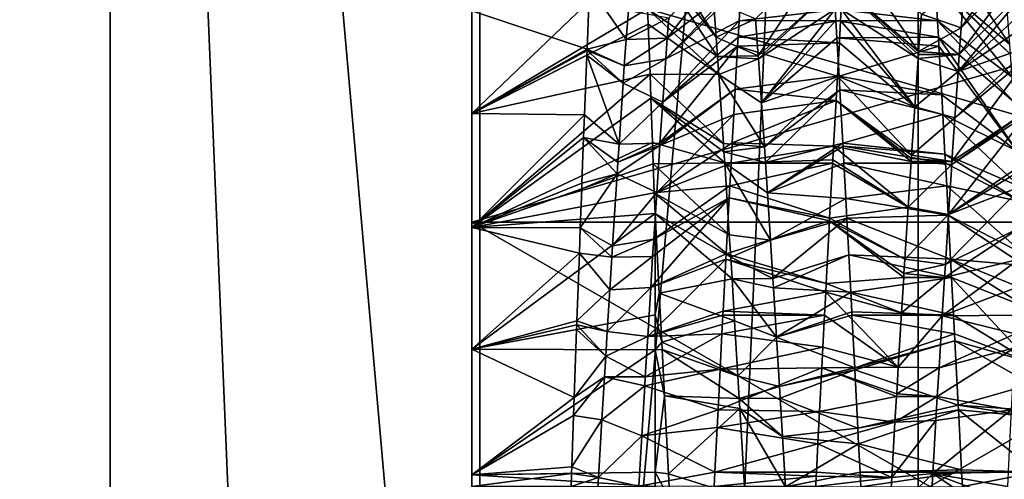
# Model space of a CAD drawing. Extents: x 0 to 200, y 18 to 95.
# Tile 230 of 256: x 166.11 to 168.8, y 84.75 to 86. Entities that reach past the tile are written whole.
import ezdxf

# ---------------------------------------------------------------- set-up
doc = ezdxf.new("R2010")
doc.units = 0

msp = doc.modelspace()

# ---------------------------------------------------------------- linework, layer by layer
for points in [[(165.238632, 68.227013, 34.442303), (166.271561, 94.527016, 33.660393), (167.368118, 68.227013, 32.970528)], [(165.238632, 94.527016, 34.442303), (166.271561, 94.527016, 33.660393), (165.238632, 68.227013, 34.442303)], [(166.271561, 94.527016, 58.339607), (165.238632, 94.527016, 57.557697), (165.238632, 68.227013, 57.557697)], [(167.368118, 68.227013, 59.029472), (166.271561, 94.527016, 58.339607), (165.238632, 68.227013, 57.557697)], [(166.271561, 94.527016, 33.660393), (167.368118, 94.527016, 32.970528), (167.368118, 68.227013, 32.970528)], [(167.368118, 94.527016, 59.029472), (166.271561, 94.527016, 58.339607), (167.368118, 68.227013, 59.029472)], [(167.368118, 68.227013, 32.970528), (168.520096, 94.527016, 32.377853), (169.718918, 68.227013, 31.886789)], [(167.368118, 94.527016, 32.970528), (168.520096, 94.527016, 32.377853), (167.368118, 68.227013, 32.970528)], [(168.520096, 94.527016, 59.622147), (167.368118, 94.527016, 59.029472), (167.368118, 68.227013, 59.029472)], [(169.718918, 68.227013, 60.113213), (168.520096, 94.527016, 59.622147), (167.368118, 68.227013, 59.029472)], [(168.520096, 94.527016, 32.377853), (169.718918, 94.527016, 31.886789), (169.718918, 68.227013, 31.886789)], [(169.718918, 94.527016, 60.113213), (168.520096, 94.527016, 59.622147), (169.718918, 68.227013, 60.113213)], [(166.358749, 93.22702, 34.581356), (164.432587, 68.227013, 36.296562), (166.358749, 68.227013, 34.581356)], [(166.358749, 93.22702, 34.581356), (164.432587, 93.22702, 36.296562), (164.432587, 68.227013, 36.296562)], [(164.432587, 93.22702, 55.703442), (166.358749, 68.227013, 57.418644), (164.432587, 68.227013, 55.703442)], [(164.432587, 93.22702, 55.703442), (166.358749, 93.22702, 57.418644), (166.358749, 68.227013, 57.418644)], [(168.5634, 93.22702, 33.242847), (166.358749, 68.227013, 34.581356), (168.5634, 68.227013, 33.242847)], [(168.5634, 93.22702, 33.242847), (166.358749, 93.22702, 34.581356), (166.358749, 68.227013, 34.581356)], [(166.358749, 93.22702, 57.418644), (168.5634, 68.227013, 58.757153), (166.358749, 68.227013, 57.418644)], [(166.358749, 93.22702, 57.418644), (168.5634, 93.22702, 58.757153), (168.5634, 68.227013, 58.757153)], [(170.973801, 93.22702, 32.325199), (168.5634, 68.227013, 33.242847), (170.973801, 68.227013, 32.325199)], [(170.973801, 93.22702, 32.325199), (168.5634, 93.22702, 33.242847), (168.5634, 68.227013, 33.242847)], [(168.5634, 93.22702, 58.757153), (170.973801, 68.227013, 59.674801), (168.5634, 68.227013, 58.757153)], [(168.5634, 93.22702, 58.757153), (170.973801, 93.22702, 59.674801), (170.973801, 68.227013, 59.674801)], [(167.345795, 86.170395, 46), (167.345795, 86.464272, 45.009083), (167.345795, 85.4487, 44.75)], [(167.345795, 86.464272, 45.009083), (167.345795, 86.268044, 44.725151), (167.345795, 85.4487, 44.75)], [(168.892456, 86.277946, 44.03923), (168.886948, 86.190285, 43.975666), (168.681137, 85.97937, 44.267159)], [(168.689758, 86.094078, 44.355919), (168.892456, 86.277946, 44.03923), (168.681137, 85.97937, 44.267159)], [(167.345795, 86.268044, 44.725151), (167.345795, 86.025909, 44.479187), (167.345795, 85.4487, 44.75)], [(167.345795, 86.025909, 47.520813), (167.345795, 86.268044, 47.274849), (167.345795, 85.4487, 47.25)], [(167.345795, 86.268044, 47.274849), (167.345795, 86.170395, 46), (167.345795, 85.4487, 47.25)], [(167.816315, 86.25602, 47.937954), (167.818771, 86.199188, 47.987026), (168.012497, 85.953743, 47.757984)], [(168.00502, 86.050949, 47.678108), (167.816315, 86.25602, 47.937954), (168.012497, 85.953743, 47.757984)], [(168.600998, 86.248596, 47.982052), (168.609802, 86.108688, 48.083504), (168.813721, 85.934273, 47.764175)], [(168.806778, 86.0289, 47.69566), (168.600998, 86.248596, 47.982052), (168.813721, 85.934273, 47.764175)], [(167.883133, 86.006889, 44.286266), (168.088943, 86.222015, 43.998672), (167.87883, 85.950897, 44.240292)], [(168.088943, 86.222015, 43.998672), (168.081802, 86.108688, 43.916496), (167.87883, 85.950897, 44.240292)], [(167.825546, 86.03112, 48.109127), (167.818771, 86.199188, 47.987026), (167.345795, 85.745102, 47.721485)], [(167.818771, 86.199188, 47.987026), (167.345795, 86.025909, 47.520813), (167.345795, 85.745102, 47.721485)], [(167.818771, 86.199188, 47.987026), (167.825546, 86.03112, 48.109127), (168.016129, 85.901024, 47.788872)], [(168.012497, 85.953743, 47.757984), (167.818771, 86.199188, 47.987026), (168.016129, 85.901024, 47.788872)], [(168.326782, 86.203873, 48.017151), (168.119873, 86.004349, 47.713409), (168.127502, 85.902885, 47.792034)], [(168.333847, 86.088783, 48.094238), (168.326782, 86.203873, 48.017151), (168.127502, 85.902885, 47.792034)], [(168.357834, 86.090012, 43.906586), (168.364822, 86.203873, 43.982849), (168.564941, 85.915085, 44.215858)], [(168.364822, 86.203873, 43.982849), (168.572632, 86.0168, 44.295704), (168.564941, 85.915085, 44.215858)], [(168.886948, 86.190285, 43.975666), (168.881805, 86.108688, 43.916496), (168.675659, 85.906548, 44.210812)], [(168.681137, 85.97937, 44.267159), (168.886948, 86.190285, 43.975666), (168.675659, 85.906548, 44.210812)], [(169.845795, 85.4487, 44.75), (167.345795, 86.170395, 46), (167.345795, 85.4487, 44.75)], [(169.845795, 86.170395, 46), (167.345795, 86.170395, 46), (169.845795, 85.4487, 44.75)], [(169.845795, 86.170395, 46), (169.845795, 85.4487, 47.25), (167.345795, 85.4487, 47.25)], [(167.345795, 86.170395, 46), (169.845795, 86.170395, 46), (167.345795, 85.4487, 47.25)], [(167.87883, 85.950897, 44.240292), (168.081802, 86.108688, 43.916496), (167.874985, 85.895126, 44.207626)], [(168.081802, 86.108688, 43.916496), (168.08078, 86.091393, 43.906048), (167.874985, 85.895126, 44.207626)], [(168.609802, 86.108688, 48.083504), (168.610001, 86.105301, 48.085552), (168.815796, 85.906128, 47.784554)], [(168.813721, 85.934273, 47.764175), (168.609802, 86.108688, 48.083504), (168.815796, 85.906128, 47.784554)], [(168.881805, 86.108688, 43.916496), (168.878326, 86.050179, 43.88113), (168.672531, 85.860443, 44.185352)], [(168.675659, 85.906548, 44.210812), (168.881805, 86.108688, 43.916496), (168.672531, 85.860443, 44.185352)], [(167.345795, 86.025909, 44.479187), (167.667404, 86.092346, 44.122322), (167.6604, 85.921089, 44.017178)], [(167.667404, 86.092346, 44.122322), (167.767441, 85.947876, 44.244328), (167.6604, 85.921089, 44.017178)], [(167.667404, 86.092346, 44.122322), (167.773331, 86.0271, 44.303806), (167.767441, 85.947876, 44.244328)], [(168.08078, 86.091393, 43.906048), (168.075256, 85.998543, 43.849915), (167.874985, 85.895126, 44.207626)], [(168.08078, 86.091393, 43.906048), (168.354172, 86.030159, 43.866501), (168.075256, 85.998543, 43.849915)], [(168.333847, 86.088783, 48.094238), (168.127502, 85.902885, 47.792034), (168.128036, 85.895142, 47.796299)], [(168.337433, 86.030159, 48.133499), (168.333847, 86.088783, 48.094238), (168.128036, 85.895142, 47.796299)], [(168.610001, 86.105301, 48.085552), (168.337433, 86.030159, 48.133499), (168.616348, 85.998543, 48.150085)], [(168.354172, 86.030159, 43.866501), (168.357834, 86.090012, 43.906586), (168.563629, 85.895813, 44.205093)], [(168.357834, 86.090012, 43.906586), (168.564362, 85.906433, 44.211025), (168.563629, 85.895813, 44.205093)], [(168.357834, 86.090012, 43.906586), (168.564941, 85.915085, 44.215858), (168.564362, 85.906433, 44.211025)], [(168.572632, 86.0168, 44.295704), (168.689758, 86.094078, 44.355919), (168.681137, 85.97937, 44.267159)], [(168.610001, 86.105301, 48.085552), (168.616348, 85.998543, 48.150085), (168.820328, 85.844299, 47.829319)], [(168.815796, 85.906128, 47.784554), (168.610001, 86.105301, 48.085552), (168.820328, 85.844299, 47.829319)], [(167.827133, 85.989304, 48.134441), (167.825546, 86.03112, 48.109127), (167.345795, 85.745102, 47.721485)], [(167.773331, 86.0271, 44.303806), (167.883133, 86.006889, 44.286266), (167.767441, 85.947876, 44.244328)], [(167.825546, 86.03112, 48.109127), (167.827133, 85.989304, 48.134441), (168.019485, 85.852295, 47.817425)], [(168.016129, 85.901024, 47.788872), (167.825546, 86.03112, 48.109127), (168.019485, 85.852295, 47.817425)], [(168.119873, 86.004349, 47.713409), (168.00502, 86.050949, 47.678108), (168.012497, 85.953743, 47.757984)], [(168.354172, 86.030159, 43.866501), (168.352356, 85.999016, 43.849228), (168.075256, 85.998543, 43.849915)], [(168.337433, 86.030159, 48.133499), (168.128036, 85.895142, 47.796299), (168.1362, 85.774918, 47.862511)], [(168.339249, 85.999016, 48.150776), (168.337433, 86.030159, 48.133499), (168.1362, 85.774918, 47.862511)], [(168.337433, 86.030159, 48.133499), (168.339249, 85.999016, 48.150776), (168.616348, 85.998543, 48.150085)], [(168.352356, 85.999016, 43.849228), (168.354172, 86.030159, 43.866501), (168.554626, 85.763542, 44.131218)], [(168.354172, 86.030159, 43.866501), (168.563629, 85.895813, 44.205093), (168.554626, 85.763542, 44.131218)], [(168.878326, 86.050179, 43.88113), (168.875244, 85.998543, 43.849915), (168.672531, 85.860443, 44.185352)], [(167.345795, 86.025909, 44.479187), (167.345795, 85.745102, 44.278515), (167.345795, 85.4487, 44.75)], [(167.345795, 85.745102, 47.721485), (167.345795, 86.025909, 47.520813), (167.345795, 85.4487, 47.25)], [(167.345795, 86.025909, 44.479187), (167.6604, 85.921089, 44.017178), (167.345795, 85.745102, 44.278515)], [(167.883133, 86.006889, 44.286266), (167.87883, 85.950897, 44.240292), (167.767441, 85.947876, 44.244328)], [(168.119873, 86.004349, 47.713409), (168.012497, 85.953743, 47.757984), (168.127502, 85.902885, 47.792034)], [(168.572632, 86.0168, 44.295704), (168.681137, 85.97937, 44.267159), (168.564941, 85.915085, 44.215858)], [(167.832306, 85.853157, 48.216866), (167.827133, 85.989304, 48.134441), (167.345795, 85.745102, 47.721485)], [(167.827133, 85.989304, 48.134441), (167.832306, 85.853157, 48.216866), (168.019485, 85.852295, 47.817425)], [(167.874985, 85.895126, 44.207626), (168.075256, 85.998543, 43.849915), (167.866806, 85.776611, 44.138214)], [(168.075256, 85.998543, 43.849915), (168.072617, 85.954315, 43.823177), (167.866806, 85.776611, 44.138214)], [(168.072617, 85.954315, 43.823177), (168.352356, 85.999016, 43.849228), (168.348831, 85.938568, 43.815693)], [(168.075256, 85.998543, 43.849915), (168.352356, 85.999016, 43.849228), (168.072617, 85.954315, 43.823177)], [(168.341995, 85.95179, 48.176979), (168.339249, 85.999016, 48.150776), (168.1362, 85.774918, 47.862511)], [(168.619003, 85.95401, 48.17701), (168.339249, 85.999016, 48.150776), (168.341995, 85.95179, 48.176979)], [(168.616348, 85.998543, 48.150085), (168.339249, 85.999016, 48.150776), (168.619003, 85.95401, 48.17701)], [(168.348831, 85.938568, 43.815693), (168.352356, 85.999016, 43.849228), (168.554626, 85.763542, 44.131218)], [(168.564941, 85.915085, 44.215858), (168.681137, 85.97937, 44.267159), (168.675659, 85.906548, 44.210812)], [(168.616348, 85.998543, 48.150085), (168.619003, 85.95401, 48.17701), (168.824799, 85.777443, 47.863293)], [(168.820328, 85.844299, 47.829319), (168.616348, 85.998543, 48.150085), (168.824799, 85.777443, 47.863293)], [(168.875244, 85.998543, 43.849915), (168.871155, 85.929764, 43.808334), (168.672531, 85.860443, 44.185352)], [(167.6604, 85.921089, 44.017178), (167.767441, 85.947876, 44.244328), (167.762054, 85.875526, 44.190014)], [(167.87883, 85.950897, 44.240292), (167.874985, 85.895126, 44.207626), (167.762054, 85.875526, 44.190014)], [(167.767441, 85.947876, 44.244328), (167.87883, 85.950897, 44.240292), (167.762054, 85.875526, 44.190014)], [(168.072617, 85.954315, 43.823177), (168.071152, 85.929764, 43.808334), (167.866806, 85.776611, 44.138214)], [(168.127502, 85.902885, 47.792034), (168.012497, 85.953743, 47.757984), (168.016129, 85.901024, 47.788872)], [(168.072617, 85.954315, 43.823177), (168.348831, 85.938568, 43.815693), (168.071152, 85.929764, 43.808334)], [(168.348083, 85.847328, 48.234924), (168.341995, 85.95179, 48.176979), (168.1362, 85.774918, 47.862511)], [(168.619003, 85.95401, 48.17701), (168.341995, 85.95179, 48.176979), (168.620453, 85.929764, 48.191666)], [(168.620453, 85.929764, 48.191666), (168.341995, 85.95179, 48.176979), (168.348083, 85.847328, 48.234924)], [(168.619003, 85.95401, 48.17701), (168.620453, 85.929764, 48.191666), (168.833801, 85.642311, 47.931965)], [(168.824799, 85.777443, 47.863293), (168.619003, 85.95401, 48.17701), (168.833801, 85.642311, 47.931965)], [(167.6604, 85.921089, 44.017178), (167.660263, 85.917328, 44.015297), (167.345795, 85.745102, 44.278515)], [(167.660263, 85.917328, 44.015297), (167.6604, 85.921089, 44.017178), (167.762054, 85.875526, 44.190014)], [(167.866806, 85.776611, 44.138214), (168.071152, 85.929764, 43.808334), (167.859055, 85.664192, 44.072372)], [(168.071152, 85.929764, 43.808334), (168.064453, 85.811935, 43.749947), (167.859055, 85.664192, 44.072372)], [(168.071152, 85.929764, 43.808334), (168.343521, 85.847328, 43.765076), (168.064453, 85.811935, 43.749947)], [(168.071152, 85.929764, 43.808334), (168.348831, 85.938568, 43.815693), (168.343521, 85.847328, 43.765076)], [(168.343521, 85.847328, 43.765076), (168.348831, 85.938568, 43.815693), (168.554626, 85.763542, 44.131218)], [(168.620453, 85.929764, 48.191666), (168.348083, 85.847328, 48.234924), (168.628006, 85.796745, 48.25758)], [(168.620453, 85.929764, 48.191666), (168.628006, 85.796745, 48.25758), (168.833801, 85.642311, 47.931965)], [(168.672531, 85.860443, 44.185352), (168.871155, 85.929764, 43.808334), (168.663895, 85.733421, 44.115223)], [(168.871155, 85.929764, 43.808334), (168.869705, 85.904205, 43.79567), (168.663895, 85.733421, 44.115223)], [(167.660263, 85.917328, 44.015297), (167.65976, 85.904594, 44.00893), (167.345795, 85.745102, 44.278515)], [(167.345795, 85.745102, 44.278515), (167.65976, 85.904594, 44.00893), (167.653397, 85.741631, 43.927425)], [(167.653397, 85.741631, 43.927425), (167.65976, 85.904594, 44.00893), (167.747681, 85.661827, 44.076862)], [(167.65976, 85.904594, 44.00893), (167.660263, 85.917328, 44.015297), (167.75885, 85.827881, 44.164783)], [(167.65976, 85.904594, 44.00893), (167.75885, 85.827881, 44.164783), (167.747681, 85.661827, 44.076862)], [(167.660263, 85.917328, 44.015297), (167.762054, 85.875526, 44.190014), (167.75885, 85.827881, 44.164783)], [(167.75885, 85.827881, 44.164783), (167.874985, 85.895126, 44.207626), (167.866806, 85.776611, 44.138214)], [(167.762054, 85.875526, 44.190014), (167.874985, 85.895126, 44.207626), (167.75885, 85.827881, 44.164783)], [(168.127502, 85.902885, 47.792034), (168.016129, 85.901024, 47.788872), (168.128036, 85.895142, 47.796299)], [(168.128036, 85.895142, 47.796299), (168.016129, 85.901024, 47.788872), (168.019485, 85.852295, 47.817425)], [(168.128036, 85.895142, 47.796299), (168.019485, 85.852295, 47.817425), (168.1362, 85.774918, 47.862511)], [(168.563629, 85.895813, 44.205093), (168.672531, 85.860443, 44.185352), (168.554626, 85.763542, 44.131218)], [(168.563629, 85.895813, 44.205093), (168.675659, 85.906548, 44.210812), (168.672531, 85.860443, 44.185352)], [(168.564362, 85.906433, 44.211025), (168.675659, 85.906548, 44.210812), (168.563629, 85.895813, 44.205093)], [(168.564941, 85.915085, 44.215858), (168.675659, 85.906548, 44.210812), (168.564362, 85.906433, 44.211025)], [(168.663895, 85.733421, 44.115223), (168.869705, 85.904205, 43.79567), (168.655807, 85.614265, 44.049431)], [(168.869705, 85.904205, 43.79567), (168.861084, 85.752541, 43.720512), (168.655807, 85.614265, 44.049431)], [(167.834671, 85.787567, 48.249409), (167.832306, 85.853157, 48.216866), (167.345795, 85.43396, 47.870888)], [(167.832306, 85.853157, 48.216866), (167.345795, 85.745102, 47.721485), (167.345795, 85.43396, 47.870888)], [(167.832306, 85.853157, 48.216866), (167.834671, 85.787567, 48.249409), (168.032501, 85.663475, 47.92804)], [(168.019485, 85.852295, 47.817425), (167.832306, 85.853157, 48.216866), (168.032501, 85.663475, 47.92804)], [(168.1362, 85.774918, 47.862511), (168.019485, 85.852295, 47.817425), (168.144363, 85.654625, 47.928757)], [(168.019485, 85.852295, 47.817425), (168.032501, 85.663475, 47.92804), (168.144363, 85.654625, 47.928757)], [(168.064453, 85.811935, 43.749947), (168.343521, 85.847328, 43.765076), (168.339828, 85.781288, 43.735355)], [(168.348083, 85.847328, 48.234924), (168.1362, 85.774918, 47.862511), (168.144363, 85.654625, 47.928757)], [(168.350159, 85.810204, 48.251633), (168.348083, 85.847328, 48.234924), (168.144363, 85.654625, 47.928757)], [(168.339828, 85.781288, 43.735355), (168.343521, 85.847328, 43.765076), (168.545624, 85.631302, 44.057358)], [(168.343521, 85.847328, 43.765076), (168.554626, 85.763542, 44.131218), (168.545624, 85.631302, 44.057358)], [(168.348083, 85.847328, 48.234924), (168.350159, 85.810204, 48.251633), (168.628006, 85.796745, 48.25758)], [(168.554626, 85.763542, 44.131218), (168.672531, 85.860443, 44.185352), (168.663895, 85.733421, 44.115223)], [(167.75885, 85.827881, 44.164783), (167.866806, 85.776611, 44.138214), (167.747681, 85.661827, 44.076862)], [(167.859055, 85.664192, 44.072372), (168.064453, 85.811935, 43.749947), (167.858658, 85.657776, 44.069855)], [(168.064453, 85.811935, 43.749947), (168.060501, 85.742432, 43.7155), (167.858658, 85.657776, 44.069855)], [(168.064453, 85.811935, 43.749947), (168.339828, 85.781288, 43.735355), (168.060501, 85.742432, 43.7155)], [(167.83905, 85.66655, 48.309456), (167.834671, 85.787567, 48.249409), (167.345795, 85.43396, 47.870888)], [(167.834671, 85.787567, 48.249409), (167.83905, 85.66655, 48.309456), (168.035889, 85.610481, 47.948872)], [(168.033966, 85.640472, 47.937084), (167.834671, 85.787567, 48.249409), (168.035889, 85.610481, 47.948872)], [(168.032501, 85.663475, 47.92804), (167.834671, 85.787567, 48.249409), (168.033966, 85.640472, 47.937084)], [(168.350159, 85.810204, 48.251633), (168.144363, 85.654625, 47.928757), (168.147263, 85.611847, 47.952312)], [(168.358322, 85.664116, 48.317371), (168.350159, 85.810204, 48.251633), (168.147263, 85.611847, 47.952312)], [(168.631104, 85.742432, 48.2845), (168.350159, 85.810204, 48.251633), (168.358322, 85.664116, 48.317371)], [(168.628006, 85.796745, 48.25758), (168.350159, 85.810204, 48.251633), (168.631104, 85.742432, 48.2845)], [(168.628006, 85.796745, 48.25758), (168.631104, 85.742432, 48.2845), (168.833801, 85.642311, 47.931965)], [(167.866806, 85.776611, 44.138214), (167.859055, 85.664192, 44.072372), (167.747681, 85.661827, 44.076862)], [(168.05629, 85.665558, 43.685116), (168.339828, 85.781288, 43.735355), (168.33287, 85.65667, 43.679279)], [(168.060501, 85.742432, 43.7155), (168.339828, 85.781288, 43.735355), (168.05629, 85.665558, 43.685116)], [(168.33287, 85.65667, 43.679279), (168.339828, 85.781288, 43.735355), (168.544495, 85.614258, 44.049458)], [(168.339828, 85.781288, 43.735355), (168.545029, 85.622757, 44.052582), (168.544495, 85.614258, 44.049458)], [(168.339828, 85.781288, 43.735355), (168.545624, 85.631302, 44.057358), (168.545029, 85.622757, 44.052582)], [(168.554626, 85.763542, 44.131218), (168.663895, 85.733421, 44.115223), (168.545624, 85.631302, 44.057358)], [(167.345795, 85.745102, 44.278515), (167.653397, 85.741631, 43.927425), (167.345795, 85.43396, 44.129112)], [(167.345795, 85.4487, 44.75), (167.345795, 85.745102, 44.278515), (167.345795, 85.43396, 44.129112)], [(167.345795, 85.745102, 47.721485), (167.345795, 85.4487, 47.25), (167.345795, 85.43396, 47.870888)], [(167.653397, 85.741631, 43.927425), (167.651077, 85.679939, 43.903015), (167.345795, 85.43396, 44.129112)], [(167.651077, 85.679939, 43.903015), (167.653397, 85.741631, 43.927425), (167.747681, 85.661827, 44.076862)], [(167.858658, 85.657776, 44.069855), (168.060501, 85.742432, 43.7155), (167.850494, 85.529976, 44.019699)], [(168.060501, 85.742432, 43.7155), (168.05629, 85.665558, 43.685116), (167.850494, 85.529976, 44.019699)], [(168.631104, 85.742432, 48.2845), (168.358322, 85.664116, 48.317371), (168.637009, 85.634415, 48.327194)], [(168.545624, 85.631302, 44.057358), (168.663895, 85.733421, 44.115223), (168.655807, 85.614265, 44.049431)], [(168.631104, 85.742432, 48.2845), (168.637009, 85.634415, 48.327194), (168.840225, 85.545982, 47.980915)], [(168.833801, 85.642311, 47.931965), (168.631104, 85.742432, 48.2845), (168.840225, 85.545982, 47.980915)], [(168.655289, 85.60601, 44.046421), (168.860504, 85.742432, 43.7155), (168.646667, 85.469765, 43.99675)], [(168.860504, 85.742432, 43.7155), (168.853256, 85.610008, 43.663158), (168.646667, 85.469765, 43.99675)], [(168.655807, 85.614265, 44.049431), (168.861084, 85.752541, 43.720512), (168.655289, 85.60601, 44.046421)], [(168.861084, 85.752541, 43.720512), (168.860504, 85.742432, 43.7155), (168.655289, 85.60601, 44.046421)], [(167.651077, 85.679939, 43.903015), (167.646378, 85.555328, 43.85371), (167.345795, 85.43396, 44.129112)], [(167.651077, 85.679939, 43.903015), (167.742249, 85.581009, 44.034073), (167.646378, 85.555328, 43.85371)], [(167.651077, 85.679939, 43.903015), (167.74437, 85.612541, 44.050766), (167.742249, 85.581009, 44.034073)], [(167.651077, 85.679939, 43.903015), (167.747681, 85.661827, 44.076862), (167.74437, 85.612541, 44.050766)], [(167.84108, 85.60836, 48.332485), (167.83905, 85.66655, 48.309456), (167.345795, 85.43396, 47.870888)], [(167.742249, 85.581009, 44.034073), (167.858658, 85.657776, 44.069855), (167.850494, 85.529976, 44.019699)], [(167.74437, 85.612541, 44.050766), (167.858658, 85.657776, 44.069855), (167.742249, 85.581009, 44.034073)], [(167.859055, 85.664192, 44.072372), (167.858658, 85.657776, 44.069855), (167.74437, 85.612541, 44.050766)], [(167.747681, 85.661827, 44.076862), (167.859055, 85.664192, 44.072372), (167.74437, 85.612541, 44.050766)], [(168.035889, 85.610481, 47.948872), (167.83905, 85.66655, 48.309456), (167.84108, 85.60836, 48.332485)], [(168.05629, 85.665558, 43.685116), (168.053253, 85.610008, 43.663158), (167.850494, 85.529976, 44.019699)], [(168.144363, 85.654625, 47.928757), (168.032501, 85.663475, 47.92804), (168.033966, 85.640472, 47.937084)], [(168.144363, 85.654625, 47.928757), (168.033966, 85.640472, 47.937084), (168.147263, 85.611847, 47.952312)], [(168.05629, 85.665558, 43.685116), (168.33287, 85.65667, 43.679279), (168.053253, 85.610008, 43.663158)], [(168.33287, 85.65667, 43.679279), (168.330826, 85.618835, 43.665932), (168.053253, 85.610008, 43.663158)], [(168.358322, 85.664116, 48.317371), (168.147263, 85.611847, 47.952312), (168.152512, 85.528809, 47.982231)], [(168.358734, 85.65667, 48.320721), (168.358322, 85.664116, 48.317371), (168.152512, 85.528809, 47.982231)], [(168.361252, 85.610176, 48.337124), (168.358734, 85.65667, 48.320721), (168.152512, 85.528809, 47.982231)], [(168.330826, 85.618835, 43.665932), (168.33287, 85.65667, 43.679279), (168.536621, 85.489861, 44.003632)], [(168.33287, 85.65667, 43.679279), (168.544495, 85.614258, 44.049458), (168.536621, 85.489861, 44.003632)], [(168.358322, 85.664116, 48.317371), (168.358734, 85.65667, 48.320721), (168.637009, 85.634415, 48.327194)], [(168.637009, 85.634415, 48.327194), (168.358734, 85.65667, 48.320721), (168.638351, 85.610008, 48.336842)], [(168.358734, 85.65667, 48.320721), (168.361252, 85.610176, 48.337124), (168.638351, 85.610008, 48.336842)], [(168.147263, 85.611847, 47.952312), (168.033966, 85.640472, 47.937084), (168.035889, 85.610481, 47.948872)], [(168.545029, 85.622757, 44.052582), (168.545624, 85.631302, 44.057358), (168.655807, 85.614265, 44.049431)], [(168.637009, 85.634415, 48.327194), (168.638351, 85.610008, 48.336842), (168.842804, 85.50489, 47.994648)], [(168.840225, 85.545982, 47.980915), (168.637009, 85.634415, 48.327194), (168.842804, 85.50489, 47.994648)], [(167.843857, 85.528358, 48.364151), (167.84108, 85.60836, 48.332485), (167.345795, 85.43396, 47.870888)], [(168.035889, 85.610481, 47.948872), (167.84108, 85.60836, 48.332485), (168.048462, 85.413681, 48.026222)], [(167.84108, 85.60836, 48.332485), (167.843857, 85.528358, 48.364151), (168.048462, 85.413681, 48.026222)], [(168.053253, 85.610008, 43.663158), (168.04985, 85.547997, 43.638645), (167.850494, 85.529976, 44.019699)], [(168.147263, 85.611847, 47.952312), (168.035889, 85.610481, 47.948872), (168.152512, 85.528809, 47.982231)], [(168.152512, 85.528809, 47.982231), (168.035889, 85.610481, 47.948872), (168.16069, 85.399544, 48.028809)], [(168.035889, 85.610481, 47.948872), (168.048462, 85.413681, 48.026222), (168.16069, 85.399544, 48.028809)], [(168.04985, 85.547997, 43.638645), (168.330353, 85.610176, 43.662876), (168.322205, 85.459511, 43.609718)], [(168.053253, 85.610008, 43.663158), (168.330353, 85.610176, 43.662876), (168.04985, 85.547997, 43.638645)], [(168.330826, 85.618835, 43.665932), (168.330353, 85.610176, 43.662876), (168.053253, 85.610008, 43.663158)], [(168.361252, 85.610176, 48.337124), (168.152512, 85.528809, 47.982231), (168.366486, 85.513252, 48.371323)], [(168.330353, 85.610176, 43.662876), (168.536621, 85.489861, 44.003632), (168.322205, 85.459511, 43.609718)], [(168.330353, 85.610176, 43.662876), (168.330826, 85.618835, 43.665932), (168.536621, 85.489861, 44.003632)], [(168.641754, 85.547997, 48.361355), (168.361252, 85.610176, 48.337124), (168.366486, 85.513252, 48.371323)], [(168.638351, 85.610008, 48.336842), (168.361252, 85.610176, 48.337124), (168.641754, 85.547997, 48.361355)], [(168.544495, 85.614258, 44.049458), (168.655289, 85.60601, 44.046421), (168.536621, 85.489861, 44.003632)], [(168.536621, 85.489861, 44.003632), (168.655289, 85.60601, 44.046421), (168.646667, 85.469765, 43.99675)], [(168.545029, 85.622757, 44.052582), (168.655807, 85.614265, 44.049431), (168.544495, 85.614258, 44.049458)], [(168.544495, 85.614258, 44.049458), (168.655807, 85.614265, 44.049431), (168.655289, 85.60601, 44.046421)], [(168.638351, 85.610008, 48.336842), (168.641754, 85.547997, 48.361355), (168.842804, 85.50489, 47.994648)], [(168.853256, 85.610008, 43.663158), (168.852463, 85.59549, 43.657421), (168.646667, 85.469765, 43.99675)], [(167.641891, 85.432861, 43.817204), (167.742249, 85.581009, 44.034073), (167.729889, 85.384476, 43.96632)], [(167.645813, 85.539825, 43.849087), (167.742249, 85.581009, 44.034073), (167.641891, 85.432861, 43.817204)], [(167.646378, 85.555328, 43.85371), (167.742249, 85.581009, 44.034073), (167.645813, 85.539825, 43.849087)], [(167.742249, 85.581009, 44.034073), (167.850494, 85.529976, 44.019699), (167.729889, 85.384476, 43.96632)], [(168.852463, 85.59549, 43.657421), (168.849854, 85.547997, 43.638645), (168.646667, 85.469765, 43.99675)], [(167.646378, 85.555328, 43.85371), (167.645813, 85.539825, 43.849087), (167.345795, 85.43396, 44.129112)], [(168.04985, 85.547997, 43.638645), (168.048126, 85.515564, 43.628872), (167.842316, 85.402077, 43.969501)], [(167.850494, 85.529976, 44.019699), (168.04985, 85.547997, 43.638645), (167.842316, 85.402077, 43.969501)], [(168.048126, 85.515564, 43.628872), (168.04985, 85.547997, 43.638645), (168.322205, 85.459511, 43.609718)], [(168.641754, 85.547997, 48.361355), (168.366486, 85.513252, 48.371323), (168.646027, 85.46772, 48.385551)], [(168.849854, 85.547997, 43.638645), (168.843826, 85.434868, 43.604546), (168.638031, 85.333481, 43.947067)], [(168.646667, 85.469765, 43.99675), (168.849854, 85.547997, 43.638645), (168.638031, 85.333481, 43.947067)], [(168.641754, 85.547997, 48.361355), (168.646027, 85.46772, 48.385551), (168.851822, 85.361153, 48.04269)], [(168.842804, 85.50489, 47.994648), (168.641754, 85.547997, 48.361355), (168.851822, 85.361153, 48.04269)], [(167.345795, 85.43396, 44.129112), (167.645813, 85.539825, 43.849087), (167.641891, 85.432861, 43.817204)], [(167.845795, 85.472427, 48.386284), (167.843857, 85.528358, 48.364151), (167.345795, 85.43396, 47.870888)], [(167.850494, 85.529976, 44.019699), (167.842316, 85.402077, 43.969501), (167.729889, 85.384476, 43.96632)], [(167.843857, 85.528358, 48.364151), (167.845795, 85.472427, 48.386284), (168.052322, 85.353218, 48.049984)], [(168.048462, 85.413681, 48.026222), (167.843857, 85.528358, 48.364151), (168.052322, 85.353218, 48.049984)], [(168.366486, 85.513252, 48.371323), (168.152512, 85.528809, 47.982231), (168.16069, 85.399544, 48.028809)], [(168.048126, 85.515564, 43.628872), (168.039963, 85.362106, 43.582611), (167.834167, 85.270493, 43.932114)], [(167.839294, 85.354614, 43.950878), (168.048126, 85.515564, 43.628872), (167.834167, 85.270493, 43.932114)], [(167.842316, 85.402077, 43.969501), (168.048126, 85.515564, 43.628872), (167.839294, 85.354614, 43.950878)], [(168.048126, 85.515564, 43.628872), (168.321808, 85.451927, 43.607738), (168.039963, 85.362106, 43.582611)], [(168.048126, 85.515564, 43.628872), (168.322205, 85.459511, 43.609718), (168.321808, 85.451927, 43.607738)], [(168.369385, 85.459511, 48.390282), (168.366486, 85.513252, 48.371323), (168.16069, 85.399544, 48.028809)], [(168.322205, 85.459511, 43.609718), (168.536621, 85.489861, 44.003632), (168.527603, 85.347656, 43.951252)], [(168.646027, 85.46772, 48.385551), (168.366486, 85.513252, 48.371323), (168.369385, 85.459511, 48.390282)], [(168.536621, 85.489861, 44.003632), (168.646667, 85.469765, 43.99675), (168.527603, 85.347656, 43.951252)], [(167.845795, 85.472427, 48.386284), (167.345795, 85.43396, 47.870888), (167.345795, 85.101776, 47.964573)], [(167.845795, 85.195473, 48.455719), (167.845795, 85.472427, 48.386284), (167.345795, 85.101776, 47.964573)], [(167.857147, 85.254379, 48.437553), (167.845795, 85.472427, 48.386284), (167.845795, 85.195473, 48.455719)], [(168.055908, 85.294273, 48.063126), (167.845795, 85.472427, 48.386284), (167.857147, 85.254379, 48.437553)], [(168.052322, 85.353218, 48.049984), (167.845795, 85.472427, 48.386284), (168.055908, 85.294273, 48.063126)], [(168.646027, 85.46772, 48.385551), (168.369385, 85.459511, 48.390282), (168.652405, 85.347809, 48.421696)], [(168.527603, 85.347656, 43.951252), (168.646667, 85.469765, 43.99675), (168.638031, 85.333481, 43.947067)], [(168.646027, 85.46772, 48.385551), (168.652405, 85.347809, 48.421696), (168.853745, 85.330353, 48.052982)], [(168.851822, 85.361153, 48.04269), (168.646027, 85.46772, 48.385551), (168.853745, 85.330353, 48.052982)], [(167.345795, 85.4487, 44.75), (167.345795, 84.695602, 44.000248), (167.345795, 84.005325, 44.75)], [(169.845795, 84.005325, 44.75), (167.345795, 85.4487, 44.75), (167.345795, 84.005325, 44.75)], [(169.845795, 85.4487, 44.75), (167.345795, 85.4487, 44.75), (169.845795, 84.005325, 44.75)], [(167.345795, 84.75843, 47.999752), (167.345795, 85.4487, 47.25), (167.345795, 84.005325, 47.25)], [(169.845795, 85.4487, 47.25), (169.845795, 84.005325, 47.25), (167.345795, 84.005325, 47.25)], [(167.345795, 85.4487, 47.25), (169.845795, 85.4487, 47.25), (167.345795, 84.005325, 47.25)], [(167.345795, 85.4487, 44.75), (167.345795, 84.727013, 44), (167.345795, 84.695602, 44.000248)], [(167.345795, 85.4487, 44.75), (167.345795, 84.75843, 44.000248), (167.345795, 84.727013, 44)], [(167.345795, 85.4487, 44.75), (167.345795, 85.101776, 44.035427), (167.345795, 84.75843, 44.000248)], [(167.345795, 85.101776, 47.964573), (167.345795, 85.4487, 47.25), (167.345795, 84.75843, 47.999752)], [(167.345795, 85.4487, 44.75), (167.345795, 85.43396, 44.129112), (167.345795, 85.101776, 44.035427)], [(167.345795, 85.43396, 47.870888), (167.345795, 85.4487, 47.25), (167.345795, 85.101776, 47.964573)], [(168.039963, 85.362106, 43.582611), (168.321808, 85.451927, 43.607738), (168.312805, 85.280876, 43.563053)], [(168.369385, 85.459511, 48.390282), (168.16069, 85.399544, 48.028809), (168.167297, 85.295029, 48.066463)], [(168.374649, 85.359573, 48.416389), (168.369385, 85.459511, 48.390282), (168.167297, 85.295029, 48.066463)], [(168.321808, 85.451927, 43.607738), (168.524445, 85.297264, 43.934639), (168.312805, 85.280876, 43.563053)], [(168.321808, 85.451927, 43.607738), (168.322205, 85.459511, 43.609718), (168.527603, 85.347656, 43.951252)], [(168.321808, 85.451927, 43.607738), (168.525146, 85.308784, 43.936935), (168.524445, 85.297264, 43.934639)], [(168.321808, 85.451927, 43.607738), (168.527603, 85.347656, 43.951252), (168.525146, 85.308784, 43.936935)], [(168.369385, 85.459511, 48.390282), (168.374649, 85.359573, 48.416389), (168.652405, 85.347809, 48.421696)], [(167.345795, 85.43396, 44.129112), (167.639359, 85.363625, 43.796566), (167.345795, 85.101776, 44.035427)], [(167.345795, 85.43396, 44.129112), (167.641891, 85.432861, 43.817204), (167.639359, 85.363625, 43.796566)], [(167.639359, 85.363625, 43.796566), (167.641891, 85.432861, 43.817204), (167.727905, 85.353035, 43.955479)], [(167.641891, 85.432861, 43.817204), (167.729889, 85.384476, 43.96632), (167.727905, 85.353035, 43.955479)], [(168.16069, 85.399544, 48.028809), (168.048462, 85.413681, 48.026222), (168.052322, 85.353218, 48.049984)], [(168.843826, 85.434868, 43.604546), (168.839203, 85.347809, 43.578304), (168.635757, 85.297409, 43.933918)], [(168.638031, 85.333481, 43.947067), (168.843826, 85.434868, 43.604546), (168.635757, 85.297409, 43.933918)], [(167.842316, 85.402077, 43.969501), (167.839294, 85.354614, 43.950878), (167.727905, 85.353035, 43.955479)], [(167.729889, 85.384476, 43.96632), (167.842316, 85.402077, 43.969501), (167.727905, 85.353035, 43.955479)], [(168.16069, 85.399544, 48.028809), (168.052322, 85.353218, 48.049984), (168.167297, 85.295029, 48.066463)], [(167.639359, 85.363625, 43.796566), (167.632721, 85.179054, 43.758682), (167.345795, 85.101776, 44.035427)], [(167.639359, 85.363625, 43.796566), (167.722305, 85.263885, 43.924747), (167.632721, 85.179054, 43.758682)], [(167.639359, 85.363625, 43.796566), (167.727905, 85.353035, 43.955479), (167.722305, 85.263885, 43.924747)], [(168.039963, 85.362106, 43.582611), (168.0392, 85.347809, 43.578304), (167.834167, 85.270493, 43.932114)], [(168.0392, 85.347809, 43.578304), (168.039963, 85.362106, 43.582611), (168.312805, 85.280876, 43.563053)], [(168.374649, 85.359573, 48.416389), (168.167297, 85.295029, 48.066463), (168.168854, 85.269402, 48.071411)], [(168.374649, 85.359573, 48.416389), (168.168854, 85.269402, 48.071411), (168.380035, 85.257217, 48.44313)], [(168.655029, 85.297409, 48.432392), (168.374649, 85.359573, 48.416389), (168.380035, 85.257217, 48.44313)], [(168.652405, 85.347809, 48.421696), (168.374649, 85.359573, 48.416389), (168.655029, 85.297409, 48.432392)], [(167.839294, 85.354614, 43.950878), (167.834167, 85.270493, 43.932114), (167.722305, 85.263885, 43.924747)], [(167.727905, 85.353035, 43.955479), (167.839294, 85.354614, 43.950878), (167.722305, 85.263885, 43.924747)], [(167.834167, 85.270493, 43.932114), (168.0392, 85.347809, 43.578304), (167.825989, 85.13636, 43.902195)], [(168.0392, 85.347809, 43.578304), (168.031799, 85.205605, 43.548126), (167.825989, 85.13636, 43.902195)], [(168.0392, 85.347809, 43.578304), (168.311554, 85.257217, 43.55687), (168.031799, 85.205605, 43.548126)], [(168.0392, 85.347809, 43.578304), (168.312805, 85.280876, 43.563053), (168.311554, 85.257217, 43.55687)], [(168.167297, 85.295029, 48.066463), (168.052322, 85.353218, 48.049984), (168.055908, 85.294273, 48.063126)], [(168.527603, 85.347656, 43.951252), (168.638031, 85.333481, 43.947067), (168.525146, 85.308784, 43.936935)], [(168.525146, 85.308784, 43.936935), (168.638031, 85.333481, 43.947067), (168.635757, 85.297409, 43.933918)], [(168.839203, 85.347809, 43.578304), (168.83522, 85.271271, 43.562061), (168.629425, 85.192955, 43.913601)], [(168.635757, 85.297409, 43.933918), (168.839203, 85.347809, 43.578304), (168.629425, 85.192955, 43.913601)], [(168.652405, 85.347809, 48.421696), (168.655029, 85.297409, 48.432392), (168.860809, 85.215805, 48.083725)], [(168.857925, 85.26371, 48.075256), (168.652405, 85.347809, 48.421696), (168.860809, 85.215805, 48.083725)], [(168.853745, 85.330353, 48.052982), (168.652405, 85.347809, 48.421696), (168.857925, 85.26371, 48.075256)], [(168.525146, 85.308784, 43.936935), (168.635757, 85.297409, 43.933918), (168.524445, 85.297264, 43.934639)], [(168.055908, 85.294273, 48.063126), (167.857147, 85.254379, 48.437553), (168.062927, 85.178993, 48.088825)], [(168.167297, 85.295029, 48.066463), (168.055908, 85.294273, 48.063126), (168.168854, 85.269402, 48.071411)], [(168.168854, 85.269402, 48.071411), (168.055908, 85.294273, 48.063126), (168.177017, 85.134521, 48.097458)], [(168.055908, 85.294273, 48.063126), (168.062927, 85.178993, 48.088825), (168.177017, 85.134521, 48.097458)], [(168.311554, 85.257217, 43.55687), (168.312805, 85.280876, 43.563053), (168.5186, 85.200966, 43.915462)], [(168.312805, 85.280876, 43.563053), (168.524445, 85.297264, 43.934639), (168.5186, 85.200966, 43.915462)], [(168.655029, 85.297409, 48.432392), (168.380035, 85.257217, 48.44313), (168.660355, 85.195129, 48.454098)], [(168.5186, 85.200966, 43.915462), (168.635757, 85.297409, 43.933918), (168.629425, 85.192955, 43.913601)], [(168.524445, 85.297264, 43.934639), (168.635757, 85.297409, 43.933918), (168.5186, 85.200966, 43.915462)], [(168.655029, 85.297409, 48.432392), (168.660355, 85.195129, 48.454098), (168.869827, 85.066559, 48.110104)], [(168.860809, 85.215805, 48.083725), (168.655029, 85.297409, 48.432392), (168.869827, 85.066559, 48.110104)], [(167.632721, 85.179054, 43.758682), (167.722305, 85.263885, 43.924747), (167.715408, 85.150436, 43.900494)], [(167.715408, 85.150436, 43.900494), (167.834167, 85.270493, 43.932114), (167.825989, 85.13636, 43.902195)], [(167.722305, 85.263885, 43.924747), (167.834167, 85.270493, 43.932114), (167.715408, 85.150436, 43.900494)], [(167.857147, 85.254379, 48.437553), (167.845795, 85.195473, 48.455719), (167.86412, 85.120644, 48.468998)], [(168.062927, 85.178993, 48.088825), (167.857147, 85.254379, 48.437553), (167.86412, 85.120644, 48.468998)], [(168.031799, 85.205605, 43.548126), (168.311554, 85.257217, 43.55687), (168.30835, 85.195152, 43.546097)], [(168.380035, 85.257217, 48.44313), (168.168854, 85.269402, 48.071411), (168.177017, 85.134521, 48.097458)], [(168.382812, 85.203514, 48.452454), (168.380035, 85.257217, 48.44313), (168.177017, 85.134521, 48.097458)], [(168.30835, 85.195152, 43.546097), (168.311554, 85.257217, 43.55687), (168.509598, 85.052315, 43.885864)], [(168.311554, 85.257217, 43.55687), (168.5186, 85.200966, 43.915462), (168.509598, 85.052315, 43.885864)], [(168.380035, 85.257217, 48.44313), (168.382812, 85.203514, 48.452454), (168.660355, 85.195129, 48.454098)], [(168.83522, 85.271271, 43.562061), (168.831253, 85.195129, 43.545902), (168.629425, 85.192955, 43.913601)], [(167.845795, 85.195473, 48.455719), (167.345795, 85.101776, 47.964573), (167.845795, 85.100418, 48.465458)], [(168.031799, 85.205605, 43.548126), (168.03125, 85.195129, 43.545902), (167.825989, 85.13636, 43.902195)], [(168.03125, 85.195129, 43.545902), (168.028549, 85.143295, 43.534901), (167.825989, 85.13636, 43.902195)], [(167.86412, 85.120644, 48.468998), (167.845795, 85.195473, 48.455719), (167.845795, 85.100418, 48.465458)], [(168.028549, 85.143295, 43.534901), (168.30835, 85.195152, 43.546097), (168.303802, 85.107147, 43.530819)], [(168.03125, 85.195129, 43.545902), (168.30835, 85.195152, 43.546097), (168.028549, 85.143295, 43.534901)], [(168.031799, 85.205605, 43.548126), (168.30835, 85.195152, 43.546097), (168.03125, 85.195129, 43.545902)], [(168.383255, 85.195152, 48.453903), (168.382812, 85.203514, 48.452454), (168.177017, 85.134521, 48.097458)], [(168.383255, 85.195152, 48.453903), (168.177017, 85.134521, 48.097458), (168.390686, 85.051224, 48.478889)], [(168.303802, 85.107147, 43.530819), (168.30835, 85.195152, 43.546097), (168.509598, 85.052315, 43.885864)], [(168.382812, 85.203514, 48.452454), (168.383255, 85.195152, 48.453903), (168.660355, 85.195129, 48.454098)], [(168.663055, 85.143295, 48.465099), (168.383255, 85.195152, 48.453903), (168.390686, 85.051224, 48.478889)], [(168.660355, 85.195129, 48.454098), (168.383255, 85.195152, 48.453903), (168.663055, 85.143295, 48.465099)], [(168.5186, 85.200966, 43.915462), (168.629425, 85.192955, 43.913601), (168.509598, 85.052315, 43.885864)], [(168.629425, 85.192955, 43.913601), (168.831253, 85.195129, 43.545902), (168.828552, 85.143295, 43.534901)], [(168.660355, 85.195129, 48.454098), (168.663055, 85.143295, 48.465099), (168.869827, 85.066559, 48.110104)], [(167.632721, 85.179054, 43.758682), (167.632309, 85.167961, 43.756405), (167.345795, 85.101776, 44.035427)], [(167.632309, 85.167961, 43.756405), (167.631866, 85.155319, 43.754944), (167.345795, 85.101776, 44.035427)], [(167.631866, 85.155319, 43.754944), (167.632309, 85.167961, 43.756405), (167.711304, 85.082993, 43.886074)], [(167.632309, 85.167961, 43.756405), (167.632721, 85.179054, 43.758682), (167.715408, 85.150436, 43.900494)], [(167.632309, 85.167961, 43.756405), (167.715408, 85.150436, 43.900494), (167.711304, 85.082993, 43.886074)], [(168.062927, 85.178993, 48.088825), (167.86412, 85.120644, 48.468998), (168.072113, 85.028397, 48.122391)], [(168.177017, 85.134521, 48.097458), (168.062927, 85.178993, 48.088825), (168.072113, 85.028397, 48.122391)], [(168.509598, 85.052315, 43.885864), (168.629425, 85.192955, 43.913601), (168.620789, 85.050583, 43.88591)], [(168.629425, 85.192955, 43.913601), (168.828552, 85.143295, 43.534901), (168.620789, 85.050583, 43.88591)], [(167.345795, 85.101776, 44.035427), (167.631866, 85.155319, 43.754944), (167.625259, 84.969856, 43.733505)], [(167.631866, 85.155319, 43.754944), (167.711304, 85.082993, 43.886074), (167.625259, 84.969856, 43.733505)], [(167.715408, 85.150436, 43.900494), (167.825989, 85.13636, 43.902195), (167.711304, 85.082993, 43.886074)], [(168.028549, 85.143295, 43.534901), (168.023636, 85.047508, 43.52282), (167.819321, 85.026741, 43.877743)], [(167.825989, 85.13636, 43.902195), (168.028549, 85.143295, 43.534901), (167.819321, 85.026741, 43.877743)], [(168.028549, 85.143295, 43.534901), (168.303802, 85.107147, 43.530819), (168.023636, 85.047508, 43.52282)], [(168.664032, 85.124207, 48.467506), (168.663055, 85.143295, 48.465099), (168.390686, 85.051224, 48.478889)], [(168.828552, 85.143295, 43.534901), (168.826599, 85.105309, 43.530109), (168.620789, 85.050583, 43.88591)], [(168.663055, 85.143295, 48.465099), (168.664032, 85.124207, 48.467506), (168.869827, 85.066559, 48.110104)], [(167.711304, 85.082993, 43.886074), (167.825989, 85.13636, 43.902195), (167.819321, 85.026741, 43.877743)], [(167.865128, 85.100967, 48.47068), (167.86412, 85.120644, 48.468998), (167.845795, 85.100418, 48.465458)], [(167.86412, 85.120644, 48.468998), (167.865128, 85.100967, 48.47068), (168.072113, 85.028397, 48.122391)], [(168.177017, 85.134521, 48.097458), (168.072113, 85.028397, 48.122391), (168.185181, 84.999641, 48.123505)], [(168.390686, 85.051224, 48.478889), (168.177017, 85.134521, 48.097458), (168.185181, 84.999641, 48.123505)], [(168.664032, 85.124207, 48.467506), (168.390686, 85.051224, 48.478889), (168.390991, 85.045517, 48.479393)], [(168.664032, 85.124207, 48.467506), (168.390991, 85.045517, 48.479393), (168.673035, 84.948807, 48.489628)], [(168.873474, 85.006081, 48.120792), (168.664032, 85.124207, 48.467506), (168.673035, 84.948807, 48.489628)], [(168.869827, 85.066559, 48.110104), (168.664032, 85.124207, 48.467506), (168.873474, 85.006081, 48.120792)], [(167.345795, 85.101776, 44.035427), (167.625259, 84.969856, 43.733505), (167.345795, 84.75843, 44.000248)], [(167.845795, 85.100418, 48.465458), (167.345795, 85.101776, 47.964573), (167.345795, 84.75843, 47.999752)], [(167.845795, 84.766289, 48.499691), (167.845795, 85.100418, 48.465458), (167.345795, 84.75843, 47.999752)], [(167.865128, 85.100967, 48.47068), (167.845795, 85.100418, 48.465458), (167.871597, 84.974609, 48.481483)], [(167.871597, 84.974609, 48.481483), (167.845795, 85.100418, 48.465458), (167.845795, 84.766289, 48.499691)], [(167.865128, 85.100967, 48.47068), (167.871597, 84.974609, 48.481483), (168.075729, 84.967575, 48.126156)], [(168.072113, 85.028397, 48.122391), (167.865128, 85.100967, 48.47068), (168.075729, 84.967575, 48.126156)], [(168.303802, 85.107147, 43.530819), (168.300903, 85.051224, 43.521111), (168.023636, 85.047508, 43.52282)], [(168.303802, 85.107147, 43.530819), (168.509598, 85.052315, 43.885864), (168.300903, 85.051224, 43.521111)], [(168.616043, 84.972198, 43.870663), (168.826599, 85.105309, 43.530109), (168.817902, 84.93586, 43.508739)], [(168.620789, 85.050583, 43.88591), (168.826599, 85.105309, 43.530109), (168.616043, 84.972198, 43.870663)], [(167.711304, 85.082993, 43.886074), (167.707932, 85.026443, 43.881062), (167.625259, 84.969856, 43.733505)], [(167.711304, 85.082993, 43.886074), (167.819321, 85.026741, 43.877743), (167.707932, 85.026443, 43.881062)], [(167.817841, 85.00193, 43.876175), (168.023636, 85.047508, 43.52282), (168.017899, 84.93586, 43.508739)], [(167.819321, 85.026741, 43.877743), (168.023636, 85.047508, 43.52282), (167.817841, 85.00193, 43.876175)], [(168.017899, 84.93586, 43.508739), (168.300903, 85.051224, 43.521111), (168.2948, 84.931686, 43.510536)], [(168.023636, 85.047508, 43.52282), (168.300903, 85.051224, 43.521111), (168.017899, 84.93586, 43.508739)], [(168.390991, 85.045517, 48.479393), (168.390686, 85.051224, 48.478889), (168.185181, 84.999641, 48.123505)], [(168.390991, 85.045517, 48.479393), (168.185181, 84.999641, 48.123505), (168.187103, 84.967796, 48.129654)], [(168.390991, 85.045517, 48.479393), (168.187103, 84.967796, 48.129654), (168.399155, 84.885902, 48.493511)], [(168.300903, 85.051224, 43.521111), (168.504745, 84.972176, 43.87112), (168.2948, 84.931686, 43.510536)], [(168.300903, 85.051224, 43.521111), (168.509598, 85.052315, 43.885864), (168.505188, 84.979813, 43.871426)], [(168.300903, 85.051224, 43.521111), (168.505188, 84.979813, 43.871426), (168.504745, 84.972176, 43.87112)], [(168.673035, 84.948807, 48.489628), (168.390991, 85.045517, 48.479393), (168.399155, 84.885902, 48.493511)], [(168.509598, 85.052315, 43.885864), (168.620789, 85.050583, 43.88591), (168.505188, 84.979813, 43.871426)], [(168.505188, 84.979813, 43.871426), (168.620789, 85.050583, 43.88591), (168.616043, 84.972198, 43.870663)], [(167.623535, 84.921066, 43.732052), (167.707932, 85.026443, 43.881062), (167.700928, 84.909111, 43.870663)], [(167.625259, 84.969856, 43.733505), (167.707932, 85.026443, 43.881062), (167.623535, 84.921066, 43.732052)], [(167.707932, 85.026443, 43.881062), (167.817841, 85.00193, 43.876175), (167.700928, 84.909111, 43.870663)], [(167.707932, 85.026443, 43.881062), (167.819321, 85.026741, 43.877743), (167.817841, 85.00193, 43.876175)], [(168.185181, 84.999641, 48.123505), (168.072113, 85.028397, 48.122391), (168.075729, 84.967575, 48.126156)], [(168.873474, 85.006081, 48.120792), (168.673035, 84.948807, 48.489628), (168.877823, 84.934166, 48.133503)], [(167.700928, 84.909111, 43.870663), (167.817841, 85.00193, 43.876175), (167.809677, 84.864906, 43.8675)], [(167.817841, 85.00193, 43.876175), (168.017899, 84.93586, 43.508739), (167.809677, 84.864906, 43.8675)], [(168.187103, 84.967796, 48.129654), (168.185181, 84.999641, 48.123505), (168.075729, 84.967575, 48.126156)], [(168.505188, 84.979813, 43.871426), (168.616043, 84.972198, 43.870663), (168.504745, 84.972176, 43.87112)], [(167.625259, 84.969856, 43.733505), (167.623535, 84.921066, 43.732052), (167.345795, 84.75843, 44.000248)], [(167.871597, 84.974609, 48.481483), (167.845795, 84.766289, 48.499691), (167.882477, 84.761703, 48.499691)], [(168.077408, 84.939445, 48.127895), (167.871597, 84.974609, 48.481483), (167.882477, 84.761703, 48.499691)], [(168.075729, 84.967575, 48.126156), (167.871597, 84.974609, 48.481483), (168.077408, 84.939445, 48.127895)], [(168.187103, 84.967796, 48.129654), (168.075729, 84.967575, 48.126156), (168.193344, 84.863136, 48.133396)], [(168.075729, 84.967575, 48.126156), (168.077408, 84.939445, 48.127895), (168.193344, 84.863136, 48.133396)], [(168.399155, 84.885902, 48.493511), (168.187103, 84.967796, 48.129654), (168.193344, 84.863136, 48.133396)], [(168.2948, 84.931686, 43.510536), (168.504745, 84.972176, 43.87112), (168.500595, 84.902473, 43.868324)], [(168.616043, 84.972198, 43.870663), (168.612183, 84.907379, 43.868359), (168.500595, 84.902473, 43.868324)], [(168.504745, 84.972176, 43.87112), (168.616043, 84.972198, 43.870663), (168.500595, 84.902473, 43.868324)], [(168.616043, 84.972198, 43.870663), (168.817902, 84.93586, 43.508739), (168.612183, 84.907379, 43.868359)], [(168.017899, 84.93586, 43.508739), (168.015472, 84.888245, 43.506748), (167.809677, 84.864906, 43.8675)], [(168.077408, 84.939445, 48.127895), (167.882477, 84.761703, 48.499691), (168.091888, 84.696312, 48.142933)], [(168.017899, 84.93586, 43.508739), (168.2948, 84.931686, 43.510536), (168.015472, 84.888245, 43.506748)], [(168.015472, 84.888245, 43.506748), (168.2948, 84.931686, 43.510536), (168.290253, 84.842972, 43.502689)], [(168.201508, 84.725845, 48.138302), (168.077408, 84.939445, 48.127895), (168.091888, 84.696312, 48.142933)], [(168.193344, 84.863136, 48.133396), (168.077408, 84.939445, 48.127895), (168.201508, 84.725845, 48.138302)], [(168.2948, 84.931686, 43.510536), (168.500595, 84.902473, 43.868324), (168.290253, 84.842972, 43.502689)], [(168.673706, 84.93586, 48.491261), (168.673035, 84.948807, 48.489628), (168.399155, 84.885902, 48.493511)], [(168.673706, 84.93586, 48.491261), (168.399155, 84.885902, 48.493511), (168.401337, 84.842972, 48.497311)], [(168.673706, 84.93586, 48.491261), (168.401337, 84.842972, 48.497311), (168.682037, 84.772278, 48.498108)], [(168.612183, 84.907379, 43.868359), (168.817902, 84.93586, 43.508739), (168.603561, 84.762413, 43.863201)], [(168.817902, 84.93586, 43.508739), (168.809372, 84.768509, 43.501736), (168.603561, 84.762413, 43.863201)], [(168.673035, 84.948807, 48.489628), (168.673706, 84.93586, 48.491261), (168.87883, 84.917213, 48.133816)], [(168.877823, 84.934166, 48.133503), (168.673035, 84.948807, 48.489628), (168.87883, 84.917213, 48.133816)], [(168.673706, 84.93586, 48.491261), (168.682037, 84.772278, 48.498108), (168.887833, 84.765755, 48.136608)], [(168.87883, 84.917213, 48.133816), (168.673706, 84.93586, 48.491261), (168.887833, 84.765755, 48.136608)], [(167.623535, 84.921066, 43.732052), (167.618561, 84.78093, 43.727875), (167.345795, 84.75843, 44.000248)], [(167.623535, 84.921066, 43.732052), (167.700928, 84.909111, 43.870663), (167.618561, 84.78093, 43.727875)], [(167.618561, 84.78093, 43.727875), (167.700928, 84.909111, 43.870663), (167.691498, 84.751106, 43.856659)], [(167.700928, 84.909111, 43.870663), (167.809677, 84.864906, 43.8675), (167.691498, 84.751106, 43.856659)], [(168.290253, 84.842972, 43.502689), (168.500595, 84.902473, 43.868324), (168.491577, 84.751015, 43.862255)], [(168.612183, 84.907379, 43.868359), (168.603561, 84.762413, 43.863201), (168.491577, 84.751015, 43.862255)], [(168.500595, 84.902473, 43.868324), (168.612183, 84.907379, 43.868359), (168.491577, 84.751015, 43.862255)], [(167.809677, 84.864906, 43.8675), (168.015472, 84.888245, 43.506748), (168.009247, 84.766228, 43.50164)], [(168.015472, 84.888245, 43.506748), (168.290253, 84.842972, 43.502689), (168.009247, 84.766228, 43.50164)], [(168.399155, 84.885902, 48.493511), (168.193344, 84.863136, 48.133396), (168.401337, 84.842972, 48.497311)], [(167.691498, 84.751106, 43.856659), (167.809677, 84.864906, 43.8675), (167.801498, 84.727882, 43.858829)], [(167.809677, 84.864906, 43.8675), (168.009247, 84.766228, 43.50164), (167.801498, 84.727882, 43.858829)], [(168.401337, 84.842972, 48.497311), (168.193344, 84.863136, 48.133396), (168.201508, 84.725845, 48.138302)], [(168.290253, 84.842972, 43.502689), (168.286346, 84.766273, 43.500912), (168.009247, 84.766228, 43.50164)], [(168.405258, 84.766273, 48.499088), (168.401337, 84.842972, 48.497311), (168.201508, 84.725845, 48.138302)], [(168.286346, 84.766273, 43.500912), (168.290253, 84.842972, 43.502689), (168.491577, 84.751015, 43.862255)], [(168.682037, 84.772278, 48.498108), (168.401337, 84.842972, 48.497311), (168.405258, 84.766273, 48.499088)], [(167.618561, 84.78093, 43.727875), (167.61792, 84.762711, 43.728306), (167.345795, 84.75843, 44.000248)], [(167.845795, 84.766289, 48.499691), (167.345795, 84.75843, 47.999752), (167.845795, 84.727013, 48.5)], [(167.61792, 84.762711, 43.728306), (167.618561, 84.78093, 43.727875), (167.691498, 84.751106, 43.856659)], [(168.009247, 84.766228, 43.50164), (168.007248, 84.727013, 43.5), (167.801498, 84.727882, 43.858829)], [(167.882477, 84.761703, 48.499691), (167.845795, 84.766289, 48.499691), (167.886063, 84.69146, 48.495583)], [(167.845795, 84.766289, 48.499691), (167.845795, 84.727013, 48.5), (167.886063, 84.69146, 48.495583)], [(168.009247, 84.766228, 43.50164), (168.285782, 84.755257, 43.500656), (168.007248, 84.727013, 43.5)], [(168.009247, 84.766228, 43.50164), (168.286346, 84.766273, 43.500912), (168.285782, 84.755257, 43.500656)], [(168.407303, 84.725883, 48.499954), (168.405258, 84.766273, 48.499088), (168.201508, 84.725845, 48.138302)], [(168.285782, 84.755257, 43.500656), (168.286346, 84.766273, 43.500912), (168.491577, 84.751015, 43.862255)], [(168.682037, 84.772278, 48.498108), (168.405258, 84.766273, 48.499088), (168.682358, 84.766228, 48.49836)], [(168.682358, 84.766228, 48.49836), (168.405258, 84.766273, 48.499088), (168.407303, 84.725883, 48.499954)], [(168.684357, 84.727013, 48.5), (168.682358, 84.766228, 48.49836), (168.407303, 84.725883, 48.499954)], [(168.809372, 84.768509, 43.501736), (168.80925, 84.766228, 43.50164), (168.603561, 84.762413, 43.863201)], [(168.603561, 84.762413, 43.863201), (168.80925, 84.766228, 43.50164), (168.807251, 84.727013, 43.5)], [(168.682037, 84.772278, 48.498108), (168.682358, 84.766228, 48.49836), (168.887833, 84.765755, 48.136608)], [(168.887833, 84.765755, 48.136608), (168.682358, 84.766228, 48.49836), (168.684357, 84.727013, 48.5)], [(168.887833, 84.765755, 48.136608), (168.684357, 84.727013, 48.5), (168.893188, 84.675842, 48.138268)], [(167.345795, 84.727013, 44), (167.61792, 84.762711, 43.728306), (167.616653, 84.727013, 43.729149)], [(167.345795, 84.75843, 44.000248), (167.61792, 84.762711, 43.728306), (167.345795, 84.727013, 44)], [(167.345795, 84.727013, 48), (167.345795, 84.75843, 47.999752), (167.345795, 84.005325, 47.25)], [(167.845795, 84.727013, 48.5), (167.345795, 84.75843, 47.999752), (167.345795, 84.727013, 48)], [(167.61792, 84.762711, 43.728306), (167.691498, 84.751106, 43.856659), (167.616653, 84.727013, 43.729149)], [(167.616653, 84.727013, 43.729149), (167.691498, 84.751106, 43.856659), (167.688156, 84.695023, 43.860409)], [(167.691498, 84.751106, 43.856659), (167.801498, 84.727882, 43.858829), (167.688156, 84.695023, 43.860409)], [(168.091888, 84.696312, 48.142933), (167.882477, 84.761703, 48.499691), (167.886063, 84.69146, 48.495583)], [(168.285782, 84.755257, 43.500656), (168.284348, 84.727013, 43.5), (168.007248, 84.727013, 43.5)], [(168.285782, 84.755257, 43.500656), (168.491577, 84.751015, 43.862255), (168.284348, 84.727013, 43.5)], [(168.284348, 84.727013, 43.5), (168.491577, 84.751015, 43.862255), (168.485291, 84.645416, 43.858021)], [(168.485291, 84.645416, 43.858021), (168.603561, 84.762413, 43.863201), (168.596313, 84.640518, 43.858868)], [(168.491577, 84.751015, 43.862255), (168.603561, 84.762413, 43.863201), (168.485291, 84.645416, 43.858021)], [(168.596313, 84.640518, 43.858868), (168.603561, 84.762413, 43.863201), (168.8022, 84.627754, 43.501972)], [(168.603561, 84.762413, 43.863201), (168.805252, 84.687759, 43.500778), (168.8022, 84.627754, 43.501972)], [(168.603561, 84.762413, 43.863201), (168.807251, 84.727013, 43.5), (168.805252, 84.687759, 43.500778)]]:
    msp.add_3dface(points)

doc.saveas('drawing.dxf')
